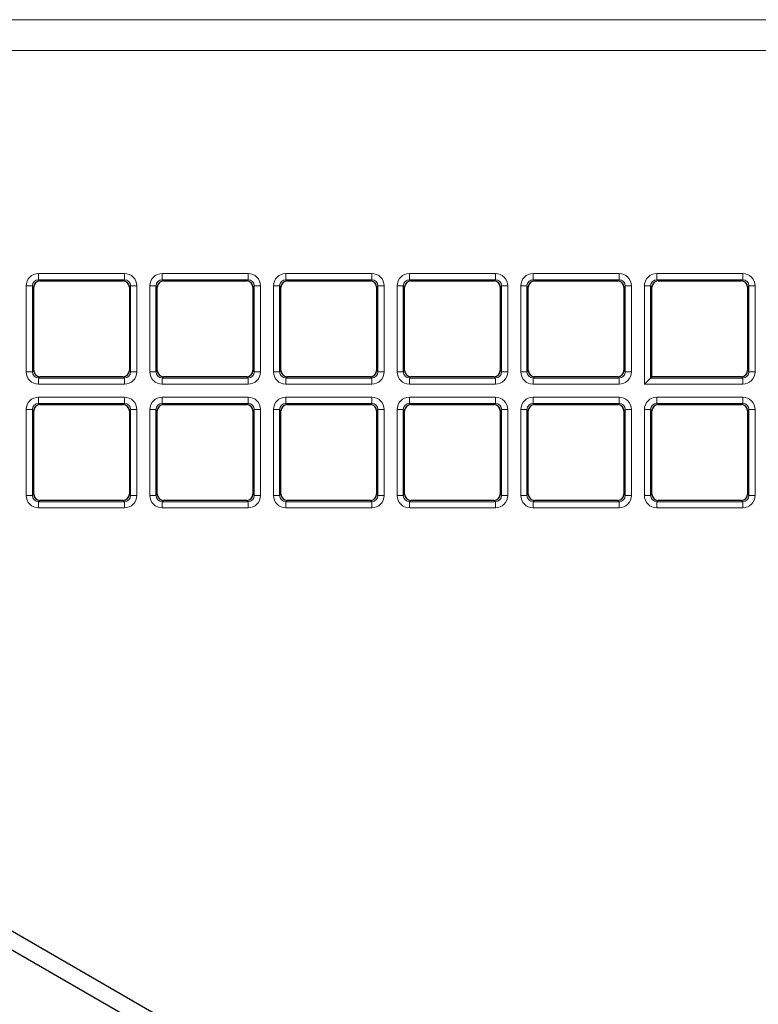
# Paper-space layout 'Blatt3' of a CAD drawing. Header units: millimetres. Extents: x 5 to 418, y 2 to 292.
# Tile 41 of 82: x 94 to 104, y 200 to 213. Entities that reach past the tile are written whole.
import ezdxf

# ---------------------------------------------------------------- set-up
doc = ezdxf.new("R2010")
doc.units = ezdxf.units.MM

psp = doc.layouts.new('Blatt3')

# ---------------------------------------------------------------- linework, layer by layer
at = {"color": 7, "linetype": 'Continuous', "lineweight": 18}
for p, q in [((65.3722, 213.4425), (105.6724, 213.4425)), ((105.6724, 213.0259), (65.3722, 213.0259)), ((94.3126, 210.0224), (95.4712, 210.0224)), ((94.3126, 210.0224), (94.3126, 209.9391)), ((95.4712, 209.9391), (94.3126, 209.9391)), ((94.3126, 209.9391), (94.3303, 209.9214)), ((95.4535, 209.9214), (95.4712, 209.9391)), ((95.4712, 210.0224), (95.4712, 209.9391)), ((95.9792, 210.0224), (97.1379, 210.0224)), ((95.9792, 210.0224), (95.9792, 209.9391)), ((97.1379, 209.9391), (95.9792, 209.9391)), ((95.9792, 209.9391), (95.9969, 209.9214)), ((97.1202, 209.9214), (97.1379, 209.9391)), ((97.1379, 210.0224), (97.1379, 209.9391)), ((97.6459, 210.0224), (98.8045, 210.0224)), ((97.6459, 210.0224), (97.6459, 209.9391)), ((98.8045, 209.9391), (97.6459, 209.9391)), ((97.6459, 209.9391), (97.6636, 209.9214)), ((98.7868, 209.9214), (98.8045, 209.9391)), ((98.8045, 210.0224), (98.8045, 209.9391)), ((99.3126, 210.0224), (100.4712, 210.0224)), ((99.3126, 210.0224), (99.3126, 209.9391)), ((100.4712, 209.9391), (99.3126, 209.9391)), ((99.3126, 209.9391), (99.3303, 209.9214)), ((100.4535, 209.9214), (100.4712, 209.9391)), ((100.4712, 210.0224), (100.4712, 209.9391)), ((100.9792, 210.0224), (102.1379, 210.0224)), ((100.9792, 210.0224), (100.9792, 209.9391)), ((102.1379, 209.9391), (100.9792, 209.9391)), ((100.9792, 209.9391), (100.9969, 209.9214)), ((102.1202, 209.9214), (102.1379, 209.9391)), ((102.1379, 210.0224), (102.1379, 209.9391)), ((102.6459, 210.0224), (103.8045, 210.0224)), ((102.6459, 209.9391), (102.6459, 210.0224)), ((103.8045, 209.9391), (102.6459, 209.9391)), ((102.6459, 209.9391), (102.6636, 209.9214)), ((103.7868, 209.9214), (103.8045, 209.9391)), ((103.8045, 210.0224), (103.8045, 209.9391)), ((94.1461, 208.6973), (94.1461, 209.8559)), ((94.1461, 209.8559), (94.2294, 209.8559)), ((94.2294, 209.8559), (94.2294, 208.6973)), ((94.2471, 209.8382), (94.2294, 209.8559)), ((95.5544, 209.8559), (95.5367, 209.8382)), ((95.5544, 209.8559), (95.6376, 209.8559)), ((95.5544, 208.6973), (95.5544, 209.8559)), ((95.6376, 209.8559), (95.6376, 208.6973)), ((95.8128, 208.6973), (95.8128, 209.8559)), ((95.8128, 209.8559), (95.896, 209.8559)), ((95.896, 209.8559), (95.896, 208.6973)), ((95.9137, 209.8382), (95.896, 209.8559)), ((97.2211, 209.8559), (97.2034, 209.8382)), ((97.2211, 208.6973), (97.2211, 209.8559)), ((97.2211, 209.8559), (97.3043, 209.8559)), ((97.3043, 209.8559), (97.3043, 208.6973)), ((97.4795, 208.6973), (97.4795, 209.8559)), ((97.4795, 209.8559), (97.5627, 209.8559)), ((97.5627, 209.8559), (97.5627, 208.6973)), ((97.5804, 209.8382), (97.5627, 209.8559)), ((98.8877, 209.8559), (98.87, 209.8382)), ((98.8877, 208.6973), (98.8877, 209.8559)), ((98.8877, 209.8559), (98.971, 209.8559)), ((98.971, 209.8559), (98.971, 208.6973)), ((99.1461, 208.6973), (99.1461, 209.8559)), ((99.1461, 209.8559), (99.2294, 209.8559)), ((99.2294, 209.8559), (99.2294, 208.6973)), ((99.2471, 209.8382), (99.2294, 209.8559)), ((100.5544, 209.8559), (100.5367, 209.8382)), ((100.5544, 208.6973), (100.5544, 209.8559)), ((100.5544, 209.8559), (100.6376, 209.8559)), ((100.6376, 209.8559), (100.6376, 208.6973)), ((100.8128, 208.6973), (100.8128, 209.8559)), ((100.8128, 209.8559), (100.896, 209.8559)), ((100.896, 209.8559), (100.896, 208.6973)), ((100.9137, 209.8382), (100.896, 209.8559)), ((102.2211, 209.8559), (102.2034, 209.8382)), ((102.2211, 208.6973), (102.2211, 209.8559)), ((102.2211, 209.8559), (102.3043, 209.8559)), ((102.3043, 209.8559), (102.3043, 208.6973)), ((102.4795, 208.5309), (102.4795, 209.8559)), ((102.5627, 209.8559), (102.4795, 209.8559)), ((102.5627, 209.8559), (102.5627, 208.6141)), ((102.5804, 209.8382), (102.5627, 209.8559)), ((103.8877, 209.8559), (103.87, 209.8382)), ((103.8877, 208.6973), (103.8877, 209.8559)), ((103.971, 209.8559), (103.8877, 209.8559)), ((103.971, 209.8559), (103.971, 208.6973)), ((94.2294, 208.6973), (94.2471, 208.715)), ((95.5367, 208.715), (95.5544, 208.6973)), ((95.896, 208.6973), (95.9137, 208.715)), ((97.2034, 208.715), (97.2211, 208.6973)), ((97.5627, 208.6973), (97.5804, 208.715)), ((98.87, 208.715), (98.8877, 208.6973)), ((99.2294, 208.6973), (99.2471, 208.715)), ((100.5367, 208.715), (100.5544, 208.6973)), ((100.896, 208.6973), (100.9137, 208.715)), ((102.2034, 208.715), (102.2211, 208.6973)), ((103.87, 208.715), (103.8877, 208.6973)), ((94.1461, 208.6973), (94.2294, 208.6973)), ((94.3303, 208.6318), (94.3126, 208.6141)), ((94.3126, 208.6141), (95.4712, 208.6141)), ((94.3126, 208.6141), (94.3126, 208.5309)), ((95.4712, 208.6141), (95.4535, 208.6318)), ((95.4712, 208.6141), (95.4712, 208.5309)), ((95.5544, 208.6973), (95.6376, 208.6973)), ((95.8128, 208.6973), (95.896, 208.6973)), ((95.9969, 208.6318), (95.9792, 208.6141)), ((95.9792, 208.6141), (97.1379, 208.6141)), ((95.9792, 208.6141), (95.9792, 208.5309)), ((97.1379, 208.6141), (97.1202, 208.6318)), ((97.1379, 208.6141), (97.1379, 208.5309)), ((97.2211, 208.6973), (97.3043, 208.6973)), ((97.4795, 208.6973), (97.5627, 208.6973)), ((97.6636, 208.6318), (97.6459, 208.6141)), ((97.6459, 208.6141), (98.8045, 208.6141)), ((97.6459, 208.6141), (97.6459, 208.5309)), ((98.8045, 208.6141), (98.7868, 208.6318)), ((98.8045, 208.6141), (98.8045, 208.5309)), ((98.8877, 208.6973), (98.971, 208.6973)), ((99.1461, 208.6973), (99.2294, 208.6973)), ((99.3303, 208.6318), (99.3126, 208.6141)), ((99.3126, 208.6141), (99.3126, 208.5309)), ((99.3126, 208.6141), (100.4712, 208.6141)), ((100.4712, 208.6141), (100.4535, 208.6318)), ((100.4712, 208.6141), (100.4712, 208.5309)), ((100.5544, 208.6973), (100.6376, 208.6973)), ((100.8128, 208.6973), (100.896, 208.6973)), ((100.9969, 208.6318), (100.9792, 208.6141)), ((100.9792, 208.6141), (100.9792, 208.5309)), ((100.9792, 208.6141), (102.1379, 208.6141)), ((102.1379, 208.6141), (102.1202, 208.6318)), ((102.1379, 208.6141), (102.1379, 208.5309)), ((102.2211, 208.6973), (102.3043, 208.6973)), ((102.5627, 208.6141), (103.8045, 208.6141)), ((103.8045, 208.6141), (103.7868, 208.6318)), ((103.8045, 208.5309), (103.8045, 208.6141)), ((103.971, 208.6973), (103.8877, 208.6973)), ((95.4712, 208.5309), (94.3126, 208.5309)), ((97.1379, 208.5309), (95.9792, 208.5309)), ((98.8045, 208.5309), (97.6459, 208.5309)), ((100.4712, 208.5309), (99.3126, 208.5309)), ((102.1379, 208.5309), (100.9792, 208.5309)), ((103.8045, 208.5309), (102.4795, 208.5309)), ((94.3126, 208.3557), (95.4712, 208.3557)), ((94.3126, 208.3557), (94.3126, 208.2725)), ((95.4712, 208.3557), (95.4712, 208.2725)), ((95.9792, 208.3557), (97.1379, 208.3557)), ((95.9792, 208.3557), (95.9792, 208.2725)), ((97.1379, 208.3557), (97.1379, 208.2725)), ((97.6459, 208.3557), (98.8045, 208.3557)), ((97.6459, 208.3557), (97.6459, 208.2725)), ((98.8045, 208.3557), (98.8045, 208.2725)), ((99.3126, 208.3557), (100.4712, 208.3557)), ((99.3126, 208.3557), (99.3126, 208.2725)), ((100.4712, 208.3557), (100.4712, 208.2725)), ((100.9792, 208.3557), (102.1379, 208.3557)), ((100.9792, 208.3557), (100.9792, 208.2725)), ((102.1379, 208.3557), (102.1379, 208.2725)), ((102.6459, 208.3557), (103.8045, 208.3557)), ((102.6459, 208.3557), (102.6459, 208.2725)), ((103.8045, 208.3557), (103.8045, 208.2725)), ((94.1461, 207.0306), (94.1461, 208.1893)), ((94.1461, 208.1893), (94.2294, 208.1893)), ((94.2294, 208.1893), (94.2294, 207.0306)), ((94.2471, 208.1716), (94.2294, 208.1893)), ((95.4712, 208.2725), (94.3126, 208.2725)), ((94.3126, 208.2725), (94.3303, 208.2548)), ((95.4535, 208.2548), (95.4712, 208.2725)), ((95.5544, 208.1893), (95.5367, 208.1716)), ((95.5544, 207.0306), (95.5544, 208.1893)), ((95.5544, 208.1893), (95.6376, 208.1893)), ((95.6376, 208.1893), (95.6376, 207.0306)), ((95.8128, 207.0306), (95.8128, 208.1893)), ((95.8128, 208.1893), (95.896, 208.1893)), ((95.896, 208.1893), (95.896, 207.0306)), ((95.9137, 208.1716), (95.896, 208.1893)), ((97.1379, 208.2725), (95.9792, 208.2725)), ((95.9792, 208.2725), (95.9969, 208.2548)), ((97.1202, 208.2548), (97.1379, 208.2725)), ((97.2211, 208.1893), (97.2034, 208.1716)), ((97.2211, 207.0306), (97.2211, 208.1893)), ((97.2211, 208.1893), (97.3043, 208.1893)), ((97.3043, 208.1893), (97.3043, 207.0306)), ((97.4795, 207.0306), (97.4795, 208.1893)), ((97.4795, 208.1893), (97.5627, 208.1893)), ((97.5627, 208.1893), (97.5627, 207.0306)), ((97.5804, 208.1716), (97.5627, 208.1893)), ((98.8045, 208.2725), (97.6459, 208.2725)), ((97.6459, 208.2725), (97.6636, 208.2548)), ((98.7868, 208.2548), (98.8045, 208.2725)), ((98.8877, 208.1893), (98.87, 208.1716)), ((98.8877, 208.1893), (98.971, 208.1893)), ((98.8877, 207.0306), (98.8877, 208.1893)), ((98.971, 208.1893), (98.971, 207.0306)), ((99.1461, 207.0306), (99.1461, 208.1893)), ((99.1461, 208.1893), (99.2294, 208.1893)), ((99.2294, 208.1893), (99.2294, 207.0306)), ((99.2471, 208.1716), (99.2294, 208.1893)), ((100.4712, 208.2725), (99.3126, 208.2725)), ((99.3126, 208.2725), (99.3303, 208.2548)), ((100.4535, 208.2548), (100.4712, 208.2725)), ((100.5544, 208.1893), (100.5367, 208.1716)), ((100.5544, 207.0306), (100.5544, 208.1893)), ((100.5544, 208.1893), (100.6376, 208.1893)), ((100.6376, 208.1893), (100.6376, 207.0306)), ((100.8128, 207.0306), (100.8128, 208.1893)), ((100.8128, 208.1893), (100.896, 208.1893)), ((100.896, 208.1893), (100.896, 207.0306)), ((100.9137, 208.1716), (100.896, 208.1893)), ((102.1379, 208.2725), (100.9792, 208.2725)), ((100.9792, 208.2725), (100.9969, 208.2548)), ((102.1202, 208.2548), (102.1379, 208.2725)), ((102.2211, 208.1893), (102.2034, 208.1716)), ((102.2211, 208.1893), (102.3043, 208.1893)), ((102.2211, 207.0306), (102.2211, 208.1893)), ((102.3043, 208.1893), (102.3043, 207.0306)), ((102.4795, 207.0306), (102.4795, 208.1893)), ((102.5627, 208.1893), (102.4795, 208.1893)), ((102.5627, 208.1893), (102.5627, 207.0306)), ((102.5804, 208.1716), (102.5627, 208.1893)), ((103.8045, 208.2725), (102.6459, 208.2725)), ((102.6459, 208.2725), (102.6636, 208.2548)), ((103.7868, 208.2548), (103.8045, 208.2725)), ((103.8877, 208.1893), (103.87, 208.1716)), ((103.8877, 207.0306), (103.8877, 208.1893)), ((103.971, 208.1893), (103.8877, 208.1893)), ((103.971, 208.1893), (103.971, 207.0306)), ((94.1461, 207.0306), (94.2294, 207.0306)), ((94.2294, 207.0306), (94.2471, 207.0483)), ((95.5367, 207.0483), (95.5544, 207.0306)), ((95.5544, 207.0306), (95.6376, 207.0306)), ((95.8128, 207.0306), (95.896, 207.0306)), ((95.896, 207.0306), (95.9137, 207.0483)), ((97.2034, 207.0483), (97.2211, 207.0306)), ((97.2211, 207.0306), (97.3043, 207.0306)), ((97.4795, 207.0306), (97.5627, 207.0306)), ((97.5627, 207.0306), (97.5804, 207.0483)), ((98.87, 207.0483), (98.8877, 207.0306)), ((98.8877, 207.0306), (98.971, 207.0306)), ((99.1461, 207.0306), (99.2294, 207.0306)), ((99.2294, 207.0306), (99.2471, 207.0483)), ((100.5367, 207.0483), (100.5544, 207.0306)), ((100.5544, 207.0306), (100.6376, 207.0306)), ((100.8128, 207.0306), (100.896, 207.0306)), ((100.896, 207.0306), (100.9137, 207.0483)), ((102.2034, 207.0483), (102.2211, 207.0306)), ((102.2211, 207.0306), (102.3043, 207.0306)), ((102.5627, 207.0306), (102.4795, 207.0306)), ((102.5627, 207.0306), (102.5804, 207.0483)), ((103.87, 207.0483), (103.8877, 207.0306)), ((103.971, 207.0306), (103.8877, 207.0306)), ((94.3303, 206.9651), (94.3126, 206.9474)), ((94.3126, 206.9474), (95.4712, 206.9474)), ((94.3126, 206.9474), (94.3126, 206.8642)), ((95.4712, 206.8642), (94.3126, 206.8642)), ((95.4712, 206.9474), (95.4535, 206.9651)), ((95.4712, 206.9474), (95.4712, 206.8642)), ((95.9969, 206.9651), (95.9792, 206.9474)), ((95.9792, 206.9474), (97.1379, 206.9474)), ((95.9792, 206.9474), (95.9792, 206.8642)), ((97.1379, 206.8642), (95.9792, 206.8642)), ((97.1379, 206.9474), (97.1202, 206.9651)), ((97.1379, 206.9474), (97.1379, 206.8642)), ((97.6636, 206.9651), (97.6459, 206.9474)), ((97.6459, 206.9474), (97.6459, 206.8642)), ((97.6459, 206.9474), (98.8045, 206.9474)), ((98.8045, 206.8642), (97.6459, 206.8642)), ((98.8045, 206.9474), (98.7868, 206.9651)), ((98.8045, 206.9474), (98.8045, 206.8642)), ((99.3303, 206.9651), (99.3126, 206.9474)), ((99.3126, 206.9474), (99.3126, 206.8642)), ((99.3126, 206.9474), (100.4712, 206.9474)), ((100.4712, 206.8642), (99.3126, 206.8642)), ((100.4712, 206.9474), (100.4535, 206.9651)), ((100.4712, 206.9474), (100.4712, 206.8642)), ((100.9969, 206.9651), (100.9792, 206.9474)), ((100.9792, 206.9474), (100.9792, 206.8642)), ((100.9792, 206.9474), (102.1379, 206.9474)), ((102.1379, 206.8642), (100.9792, 206.8642)), ((102.1379, 206.9474), (102.1202, 206.9651)), ((102.1379, 206.9474), (102.1379, 206.8642)), ((102.6636, 206.9651), (102.6459, 206.9474)), ((102.6459, 206.9474), (103.8045, 206.9474)), ((102.6459, 206.9474), (102.6459, 206.8642)), ((103.8045, 206.8642), (102.6459, 206.8642)), ((103.8045, 206.9474), (103.7868, 206.9651)), ((103.8045, 206.9474), (103.8045, 206.8642))]:
    psp.add_line(p, q, dxfattribs=at)
at = {"color": 7, "linetype": 'Continuous', "lineweight": 25}
for p, q in [((94.3303, 209.9214), (95.4535, 209.9214)), ((95.9969, 209.9214), (97.1202, 209.9214)), ((97.6636, 209.9214), (98.7868, 209.9214)), ((99.3303, 209.9214), (100.4535, 209.9214)), ((100.9969, 209.9214), (102.1202, 209.9214)), ((102.6636, 209.9214), (103.7868, 209.9214)), ((94.2471, 208.715), (94.2471, 209.8382)), ((95.5367, 209.8382), (95.5367, 208.715)), ((95.9137, 208.715), (95.9137, 209.8382)), ((97.2034, 209.8382), (97.2034, 208.715)), ((97.5804, 208.715), (97.5804, 209.8382)), ((98.87, 209.8382), (98.87, 208.715)), ((99.2471, 208.715), (99.2471, 209.8382)), ((100.5367, 209.8382), (100.5367, 208.715)), ((100.9137, 208.715), (100.9137, 209.8382)), ((102.2034, 209.8382), (102.2034, 208.715)), ((102.5804, 208.6318), (102.5804, 209.8382)), ((103.87, 209.8382), (103.87, 208.715)), ((95.4535, 208.6318), (94.3303, 208.6318)), ((97.1202, 208.6318), (95.9969, 208.6318)), ((98.7868, 208.6318), (97.6636, 208.6318)), ((100.4535, 208.6318), (99.3303, 208.6318)), ((102.1202, 208.6318), (100.9969, 208.6318)), ((102.5627, 208.6141), (102.4795, 208.5309)), ((102.5804, 208.6318), (102.5627, 208.6141)), ((103.7868, 208.6318), (102.5804, 208.6318)), ((94.3303, 208.2548), (95.4535, 208.2548)), ((95.9969, 208.2548), (97.1202, 208.2548)), ((97.6636, 208.2548), (98.7868, 208.2548)), ((99.3303, 208.2548), (100.4535, 208.2548)), ((100.9969, 208.2548), (102.1202, 208.2548)), ((102.6636, 208.2548), (103.7868, 208.2548)), ((94.2471, 207.0483), (94.2471, 208.1716)), ((95.5367, 208.1716), (95.5367, 207.0483)), ((95.9137, 207.0483), (95.9137, 208.1716)), ((97.2034, 208.1716), (97.2034, 207.0483)), ((97.5804, 207.0483), (97.5804, 208.1716)), ((98.87, 208.1716), (98.87, 207.0483)), ((99.2471, 207.0483), (99.2471, 208.1716)), ((100.5367, 208.1716), (100.5367, 207.0483)), ((100.9137, 207.0483), (100.9137, 208.1716)), ((102.2034, 208.1716), (102.2034, 207.0483)), ((102.5804, 207.0483), (102.5804, 208.1716)), ((103.87, 208.1716), (103.87, 207.0483)), ((95.4535, 206.9651), (94.3303, 206.9651)), ((97.1202, 206.9651), (95.9969, 206.9651)), ((98.7868, 206.9651), (97.6636, 206.9651)), ((100.4535, 206.9651), (99.3303, 206.9651)), ((102.1202, 206.9651), (100.9969, 206.9651)), ((103.7868, 206.9651), (102.6636, 206.9651)), ((103.5091, 195.6423), (85.4941, 206.0433)), ((85.3857, 205.8556), (103.4008, 195.4546))]:
    psp.add_line(p, q, dxfattribs=at)
at = {"color": 7, "linetype": 'Continuous', "lineweight": 18}
for centre, major_axis, ratio, start_param, end_param in [((94.313, 209.8555), (0.1182, -0.1182), 0.9972647, 2.357564, 3.9256213), ((94.313, 209.8555), (-0.0594, 0.0594), 0.9918461, 5.4991567, 7.0672139), ((95.4707, 209.8555), (-0.1182, -0.1182), 0.9972647, 2.357564, 3.9256213), ((95.4707, 209.8555), (0.0594, 0.0594), 0.9918461, 5.4991567, 7.0672139), ((95.9797, 209.8555), (0.1182, -0.1182), 0.9972647, 2.357564, 3.9256213), ((95.9797, 209.8555), (0.0594, -0.0594), 0.9918461, 2.357564, 3.9256213), ((97.1374, 209.8555), (-0.1182, -0.1182), 0.9972647, 2.357564, 3.9256213), ((97.1374, 209.8555), (0.0594, 0.0594), 0.9918461, 5.4991567, 7.0672139), ((97.6464, 209.8555), (0.1182, -0.1182), 0.9972647, 2.357564, 3.9256213), ((97.6464, 209.8555), (0.0594, -0.0594), 0.9918461, 2.357564, 3.9256213), ((98.8041, 209.8555), (-0.1182, -0.1182), 0.9972647, 2.357564, 3.9256213), ((98.8041, 209.8555), (0.0594, 0.0594), 0.9918461, 5.4991567, 7.0672139), ((99.313, 209.8555), (0.1182, -0.1182), 0.9972647, 2.357564, 3.9256213), ((99.313, 209.8555), (0.0594, -0.0594), 0.9918461, 2.357564, 3.9256213), ((100.4707, 209.8555), (-0.1182, -0.1182), 0.9972647, 2.357564, 3.9256213), ((100.4707, 209.8555), (0.0594, 0.0594), 0.9918461, 5.4991567, 7.0672139), ((100.9797, 209.8555), (0.1182, -0.1182), 0.9972647, 2.357564, 3.9256213), ((100.9797, 209.8555), (0.0594, -0.0594), 0.9918461, 2.357564, 3.9256213), ((102.1374, 209.8555), (-0.1182, -0.1182), 0.9972647, 2.357564, 3.9256213), ((102.1374, 209.8555), (0.0594, 0.0594), 0.9918461, 5.4991567, 7.0672139), ((102.6464, 209.8555), (0.1182, -0.1182), 0.9972647, 2.357564, 3.9256213), ((102.6464, 209.8555), (0.0594, -0.0594), 0.9918461, 2.357564, 3.9256213), ((103.8041, 209.8555), (-0.1182, -0.1182), 0.9972647, 2.357564, 3.9256213), ((103.8041, 209.8555), (0.0594, 0.0594), 0.9918461, 5.4991567, 7.0672139), ((94.313, 208.6978), (0.1182, 0.1182), 0.9972647, 2.357564, 3.9256213), ((94.313, 208.6978), (0.0594, 0.0594), 0.9918461, 2.357564, 3.9256213), ((95.4707, 208.6978), (-0.1182, 0.1182), 0.9972647, 2.357564, 3.9256213), ((95.4707, 208.6978), (-0.0594, 0.0594), 0.9918461, 2.357564, 3.9256213), ((95.9797, 208.6978), (0.1182, 0.1182), 0.9972647, 2.357564, 3.9256213), ((95.9797, 208.6978), (0.0594, 0.0594), 0.9918461, 2.357564, 3.9256213), ((97.1374, 208.6978), (-0.1182, 0.1182), 0.9972647, 2.357564, 3.9256213), ((97.1374, 208.6978), (-0.0594, 0.0594), 0.9918461, 2.357564, 3.9256213), ((97.6464, 208.6978), (0.1182, 0.1182), 0.9972647, 2.357564, 3.9256213), ((97.6464, 208.6978), (0.0594, 0.0594), 0.9918461, 2.357564, 3.9256213), ((98.8041, 208.6978), (-0.1182, 0.1182), 0.9972647, 2.357564, 3.9256213), ((98.8041, 208.6978), (-0.0594, 0.0594), 0.9918461, 2.357564, 3.9256213), ((99.313, 208.6978), (0.1182, 0.1182), 0.9972647, 2.357564, 3.9256213), ((99.313, 208.6978), (0.0594, 0.0594), 0.9918461, 2.357564, 3.9256213), ((100.4707, 208.6978), (-0.1182, 0.1182), 0.9972647, 2.357564, 3.9256213), ((100.4707, 208.6978), (-0.0594, 0.0594), 0.9918461, 2.357564, 3.9256213), ((100.9797, 208.6978), (0.1182, 0.1182), 0.9972647, 2.357564, 3.9256213), ((100.9797, 208.6978), (0.0594, 0.0594), 0.9918461, 2.357564, 3.9256213), ((102.1374, 208.6978), (-0.1182, 0.1182), 0.9972647, 2.357564, 3.9256213), ((102.1374, 208.6978), (-0.0594, 0.0594), 0.9918461, 2.357564, 3.9256213), ((103.8041, 208.6978), (-0.1182, 0.1182), 0.9972647, 2.357564, 3.9256213), ((103.8041, 208.6978), (-0.0594, 0.0594), 0.9918461, 2.357564, 3.9256213), ((94.313, 208.1888), (0.1182, -0.1182), 0.9972647, 2.357564, 3.9256213), ((95.4707, 208.1888), (-0.1182, -0.1182), 0.9972647, 2.357564, 3.9256213), ((95.9797, 208.1888), (0.1182, -0.1182), 0.9972647, 2.357564, 3.9256213), ((97.1374, 208.1888), (-0.1182, -0.1182), 0.9972647, 2.357564, 3.9256213), ((97.6464, 208.1888), (0.1182, -0.1182), 0.9972647, 2.357564, 3.9256213), ((98.8041, 208.1888), (-0.1182, -0.1182), 0.9972647, 2.357564, 3.9256213), ((99.313, 208.1888), (0.1182, -0.1182), 0.9972647, 2.357564, 3.9256213), ((100.4707, 208.1888), (-0.1182, -0.1182), 0.9972647, 2.357564, 3.9256213), ((100.9797, 208.1888), (0.1182, -0.1182), 0.9972647, 2.357564, 3.9256213), ((102.1374, 208.1888), (-0.1182, -0.1182), 0.9972647, 2.357564, 3.9256213), ((102.6464, 208.1888), (0.1182, -0.1182), 0.9972647, 2.357564, 3.9256213), ((103.8041, 208.1888), (-0.1182, -0.1182), 0.9972647, 2.357564, 3.9256213), ((94.313, 208.1888), (-0.0594, 0.0594), 0.9918461, 5.4991567, 7.0672139), ((95.4707, 208.1888), (0.0594, 0.0594), 0.9918461, 5.4991567, 7.0672139), ((95.9797, 208.1888), (-0.0594, 0.0594), 0.9918461, 5.4991567, 7.0672139), ((97.1374, 208.1888), (0.0594, 0.0594), 0.9918461, 5.4991567, 7.0672139), ((97.6464, 208.1888), (-0.0594, 0.0594), 0.9918461, 5.4991567, 7.0672139), ((98.8041, 208.1888), (0.0594, 0.0594), 0.9918461, 5.4991567, 7.0672139), ((99.313, 208.1888), (-0.0594, 0.0594), 0.9918461, 5.4991567, 7.0672139), ((100.4707, 208.1888), (0.0594, 0.0594), 0.9918461, 5.4991567, 7.0672139), ((100.9797, 208.1888), (-0.0594, 0.0594), 0.9918461, 5.4991567, 7.0672139), ((102.1374, 208.1888), (0.0594, 0.0594), 0.9918461, 5.4991567, 7.0672139), ((102.6464, 208.1888), (-0.0594, 0.0594), 0.9918461, 5.4991567, 7.0672139), ((103.8041, 208.1888), (0.0594, 0.0594), 0.9918461, 5.4991567, 7.0672139), ((94.313, 207.0311), (0.1182, 0.1182), 0.9972647, 2.357564, 3.9256213), ((94.313, 207.0311), (0.0594, 0.0594), 0.9918461, 2.357564, 3.9256213), ((95.4707, 207.0311), (-0.1182, 0.1182), 0.9972647, 2.357564, 3.9256213), ((95.4707, 207.0311), (0.0594, -0.0594), 0.9918461, 5.4991567, 7.0672139), ((95.9797, 207.0311), (0.1182, 0.1182), 0.9972647, 2.357564, 3.9256213), ((95.9797, 207.0311), (0.0594, 0.0594), 0.9918461, 2.357564, 3.9256213), ((97.1374, 207.0311), (-0.1182, 0.1182), 0.9972647, 2.357564, 3.9256213), ((97.1374, 207.0311), (0.0594, -0.0594), 0.9918461, 5.4991567, 7.0672139), ((97.6464, 207.0311), (0.1182, 0.1182), 0.9972647, 2.357564, 3.9256213), ((97.6464, 207.0311), (0.0594, 0.0594), 0.9918461, 2.357564, 3.9256213), ((98.8041, 207.0311), (-0.1182, 0.1182), 0.9972647, 2.357564, 3.9256213), ((98.8041, 207.0311), (0.0594, -0.0594), 0.9918461, 5.4991567, 7.0672139), ((99.313, 207.0311), (0.1182, 0.1182), 0.9972647, 2.357564, 3.9256213), ((99.313, 207.0311), (0.0594, 0.0594), 0.9918461, 2.357564, 3.9256213), ((100.4707, 207.0311), (-0.1182, 0.1182), 0.9972647, 2.357564, 3.9256213), ((100.4707, 207.0311), (0.0594, -0.0594), 0.9918461, 5.4991567, 7.0672139), ((100.9797, 207.0311), (0.1182, 0.1182), 0.9972647, 2.357564, 3.9256213), ((100.9797, 207.0311), (0.0594, 0.0594), 0.9918461, 2.357564, 3.9256213), ((102.1374, 207.0311), (-0.1182, 0.1182), 0.9972647, 2.357564, 3.9256213), ((102.1374, 207.0311), (0.0594, -0.0594), 0.9918461, 5.4991567, 7.0672139), ((102.6464, 207.0311), (0.1182, 0.1182), 0.9972647, 2.357564, 3.9256213), ((102.6464, 207.0311), (0.0594, 0.0594), 0.9918461, 2.357564, 3.9256213), ((103.8041, 207.0311), (-0.1182, 0.1182), 0.9972647, 2.357564, 3.9256213), ((103.8041, 207.0311), (0.0594, -0.0594), 0.9918461, 5.4991567, 7.0672139)]:
    psp.add_ellipse(centre, major_axis=major_axis, ratio=ratio, start_param=start_param, end_param=end_param, dxfattribs=at)
at = {"color": 7, "linetype": 'Continuous', "lineweight": 25}
for centre, major_axis in [((94.3305, 209.838), (0.0591, -0.0591)), ((95.4533, 209.838), (-0.0591, -0.0591)), ((95.9972, 209.838), (0.0591, -0.0591)), ((97.1199, 209.838), (-0.0591, -0.0591)), ((97.6638, 209.838), (0.0591, -0.0591)), ((98.7866, 209.838), (-0.0591, -0.0591)), ((99.3305, 209.838), (0.0591, -0.0591)), ((100.4533, 209.838), (-0.0591, -0.0591)), ((100.9972, 209.838), (0.0591, -0.0591)), ((102.1199, 209.838), (-0.0591, -0.0591)), ((102.6638, 209.838), (0.0591, -0.0591)), ((103.7866, 209.838), (-0.0591, -0.0591)), ((94.3305, 208.7152), (0.0591, 0.0591)), ((95.4533, 208.7152), (-0.0591, 0.0591)), ((95.9972, 208.7152), (0.0591, 0.0591)), ((97.1199, 208.7152), (-0.0591, 0.0591)), ((97.6638, 208.7152), (0.0591, 0.0591)), ((98.7866, 208.7152), (-0.0591, 0.0591)), ((99.3305, 208.7152), (0.0591, 0.0591)), ((100.4533, 208.7152), (-0.0591, 0.0591)), ((100.9972, 208.7152), (0.0591, 0.0591)), ((102.1199, 208.7152), (-0.0591, 0.0591)), ((103.7866, 208.7152), (-0.0591, 0.0591)), ((94.3305, 208.1713), (0.0591, -0.0591)), ((95.4533, 208.1713), (-0.0591, -0.0591)), ((95.9972, 208.1713), (0.0591, -0.0591)), ((97.1199, 208.1713), (-0.0591, -0.0591)), ((97.6638, 208.1713), (0.0591, -0.0591)), ((98.7866, 208.1713), (-0.0591, -0.0591)), ((99.3305, 208.1713), (0.0591, -0.0591)), ((100.4533, 208.1713), (-0.0591, -0.0591)), ((100.9972, 208.1713), (0.0591, -0.0591)), ((102.1199, 208.1713), (-0.0591, -0.0591)), ((102.6638, 208.1713), (0.0591, -0.0591)), ((103.7866, 208.1713), (-0.0591, -0.0591)), ((94.3305, 207.0486), (0.0591, 0.0591)), ((95.4533, 207.0486), (-0.0591, 0.0591)), ((95.9972, 207.0486), (0.0591, 0.0591)), ((97.1199, 207.0486), (-0.0591, 0.0591)), ((97.6638, 207.0486), (0.0591, 0.0591)), ((98.7866, 207.0486), (-0.0591, 0.0591)), ((99.3305, 207.0486), (0.0591, 0.0591)), ((100.4533, 207.0486), (-0.0591, 0.0591)), ((100.9972, 207.0486), (0.0591, 0.0591)), ((102.1199, 207.0486), (-0.0591, 0.0591)), ((102.6638, 207.0486), (0.0591, 0.0591)), ((103.7866, 207.0486), (-0.0591, 0.0591))]:
    psp.add_ellipse(centre, major_axis=major_axis, ratio=0.9972647, start_param=2.357564, end_param=3.9256213, dxfattribs=at)

doc.saveas('drawing.dxf')
